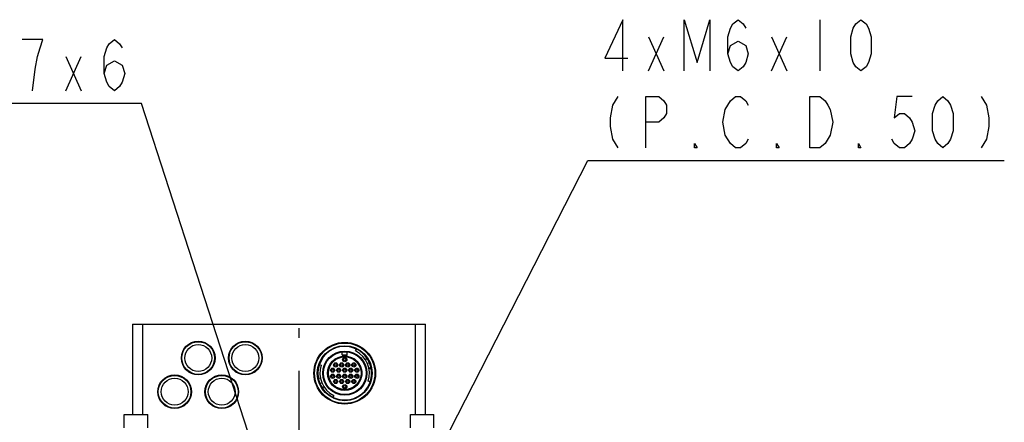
# Model space of a CAD drawing. Header units: millimetres. Extents: x 0 to 770, y -15 to 420.
# Tile 4 of 116: x 46 to 119, y 59 to 89. Entities that reach past the tile are written whole.
import ezdxf

# ---------------------------------------------------------------- set-up
doc = ezdxf.new("R2010")
doc.units = ezdxf.units.MM
doc.header["$LTSCALE"] = 32.67
doc.linetypes.add('CENTER', pattern=[0.6, 0.375, -0.075, 0.075, -0.075])
doc.layers.get('0').update_dxf_attribs({"linetype": 'CONTINUOUS'})
for name, color, linetype in [('ASSY', 7, 'CONTINUOUS'), ('AXIS', 7, 'CONTINUOUS'), ('DRA_ITEM', 7, 'CONTINUOUS'), ('ROUND', 7, 'CONTINUOUS')]:
    doc.layers.add(name, color=color, linetype=linetype)

msp = doc.modelspace()

# ---------------------------------------------------------------- linework, layer by layer
at = {"color": 7, "linetype": 'CONTINUOUS'}
for p, q in [((70.05457, 63.760688), (70.05457, 63.987076)), ((70.071607, 63.673188), (70.420168, 63.673188)), ((70.37957, 63.710688), (70.10457, 63.710688)), ((70.42957, 63.760688), (70.42957, 63.987076)), ((71.052977, 64.059577), (71.119174, 64.19418)), ((68.362945, 63.058024), (68.504766, 63.009169)), ((71.50457, 62.583196), (71.50457, 62.237432)), ((72.190732, 62.801676), (72.043664, 62.772168)), ((68.439948, 62.051856), (68.292836, 62.022563)), ((72.122145, 61.766113), (71.980252, 61.81476)), ((69.428741, 60.762992), (69.362347, 60.628486))]:
    msp.add_line(p, q, dxfattribs=at)
at = {"color": 9, "linetype": 'CONTINUOUS'}
for p, q in [((70.05457, 63.760688), (70.42957, 63.760688)), ((71.90741, 63.495492), (71.781724, 63.41362)), ((72.073088, 63.183688), (71.934898, 63.125348)), ((72.047812, 62.750837), (72.19522, 62.778605)), ((68.288382, 62.045642), (68.43583, 62.073192)), ((68.409918, 61.640379), (68.548194, 61.698516)), ((68.575138, 61.328332), (68.700944, 61.41002))]:
    msp.add_line(p, q, dxfattribs=at)
at = {"color": 7, "linetype": 'CONTINUOUS'}
for centre, radius in [((59.36707, 63.535688), 1.25), ((59.36707, 63.535688), 1.2125), ((59.36707, 63.535688), 1), ((62.86707, 63.535688), 1.25), ((62.86707, 63.535688), 1.2125), ((62.86707, 63.535688), 1), ((70.24207, 62.410688), 2.2875), ((70.24207, 62.410688), 1.637491), ((70.24207, 62.410688), 1.587492), ((70.24207, 62.410688), 1.275), ((70.24207, 62.410688), 1.262485), ((70.24207, 62.410688), 1.212489), ((69.56707, 63.025688), 0.156248), ((69.56707, 63.025688), 0.08125), ((70.01707, 63.025688), 0.156248), ((70.01707, 63.025688), 0.08125), ((70.24207, 63.415688), 0.156248), ((70.24207, 63.415688), 0.08125), ((70.46707, 63.025688), 0.156248), ((70.46707, 63.025688), 0.08125), ((70.91707, 63.025688), 0.156248), ((70.91707, 63.025688), 0.08125), ((57.61707, 61.035688), 1.25), ((57.61707, 61.035688), 1.2125), ((61.11707, 61.035688), 1.25), ((61.11707, 61.035688), 1.2125), ((69.34207, 62.635688), 0.156248), ((69.34207, 62.185688), 0.156248), ((69.34207, 62.635688), 0.08125), ((69.34207, 62.185688), 0.08125), ((69.79207, 62.635688), 0.156248), ((69.79207, 62.185688), 0.156248), ((69.79207, 62.635688), 0.08125), ((69.79207, 62.185688), 0.08125), ((70.24207, 62.635688), 0.156248), ((70.24207, 62.185688), 0.156248), ((70.24207, 62.635688), 0.08125), ((70.24207, 62.185688), 0.08125), ((70.69207, 62.635688), 0.156248), ((70.69207, 62.185688), 0.156248), ((70.69207, 62.635688), 0.08125), ((70.69207, 62.185688), 0.08125), ((71.14207, 62.635688), 0.156248), ((71.14207, 62.185688), 0.156248), ((71.14207, 62.635688), 0.08125), ((71.14207, 62.185688), 0.08125), ((57.61707, 61.035688), 1), ((61.11707, 61.035688), 1), ((69.56707, 61.795688), 0.156248), ((69.56707, 61.795688), 0.08125), ((70.01707, 61.795688), 0.156248), ((70.01707, 61.795688), 0.08125), ((70.24207, 61.405688), 0.156248), ((70.24207, 61.405688), 0.08125), ((70.46707, 61.795688), 0.156248), ((70.46707, 61.795688), 0.08125), ((70.91707, 61.795688), 0.156248), ((70.91707, 61.795688), 0.08125)]:
    msp.add_circle(centre, radius, dxfattribs=at)
at = {"color": 9, "linetype": 'CONTINUOUS'}
for radius in [2.237463, 2.03747]:
    msp.add_circle((70.24207, 62.410688), radius, dxfattribs=at)
at = {"color": 7, "linetype": 'CONTINUOUS'}
for centre, radius, start, end in [((70.24207, 62.410688), 1.9875, 22.88992149, 160.99177256), ((70.10457, 63.760688), 0.05, 180.00325201, 269.99935527), ((70.37957, 63.760688), 0.05, 270.003252, 359.99935527), ((70.24207, 62.410688), 1.8375, 341.0759603, 63.81250732), ((70.24207, 62.410688), 1.9875, 160.99596544, 22.88799052), ((70.24207, 62.410688), 1.8375, 160.99177256, 243.72831958)]:
    msp.add_arc(centre, radius, start, end, dxfattribs=at)
at = {"layer": 'ASSY', "color": 7, "linetype": 'CONTINUOUS'}
for p, q in [((53.86707, 58.360688), (53.86707, 59.360688)), ((53.86707, 59.360688), (55.61707, 59.360688)), ((55.61707, 58.360688), (55.61707, 59.360688)), ((75.11707, 58.360688), (75.11707, 59.360688)), ((75.11707, 59.360688), (76.86707, 59.360688)), ((76.86707, 58.360688), (76.86707, 59.360688))]:
    msp.add_line(p, q, dxfattribs=at)
at = {"layer": 'AXIS', "color": 7, "linetype": 'CENTER'}
msp.add_line((66.86707, 50.335688), (66.86707, 65.760422), dxfattribs=at)
at = {"layer": 'DRA_ITEM', "color": 2, "linetype": 'CONTINUOUS'}
for p, q in [((105.515867, 88.621471), (105.515867, 84.82147)), ((92.785871, 84.82147), (93.925869, 87.354807)), ((92.785871, 87.354807), (93.925869, 84.82147)), ((101.905868, 84.82147), (103.045867, 87.354807)), ((101.905868, 87.354807), (103.045867, 84.82147)), ((49.540104, 83.359483), (50.680107, 85.892811)), ((49.540104, 85.892811), (50.680107, 83.359483)), ((54.670106, 82.40948), (30.730106, 82.40948)), ((55.170106, 82.40948), (54.670106, 82.40948)), ((66.551405, 47.26602), (55.170106, 82.40948)), ((71.529026, 45.464806), (88.295867, 78.17147)), ((88.295867, 78.17147), (88.795867, 78.17147)), ((88.795867, 78.17147), (119.195867, 78.17147))]:
    msp.add_line(p, q, dxfattribs=at)
for points in [[(90.88587, 84.82147), (90.88587, 88.621471), (89.555869, 85.771475), (91.265867, 85.771475)], [(95.445864, 84.82147), (95.445864, 88.621471), (96.395869, 85.454807), (97.345865, 88.621471), (97.345865, 84.82147)], [(98.675866, 86.088134), (98.865869, 86.721471), (99.435868, 87.038139), (100.005868, 86.721471), (100.19587, 86.088134), (100.005868, 85.454807), (99.815865, 85.138138), (99.435868, 84.82147), (99.055872, 85.138138), (98.865869, 85.454807), (98.675866, 86.088134), (98.675866, 87.354807), (98.865869, 87.988135), (99.055872, 88.304803), (99.435868, 88.621471), (99.815865, 88.304803), (100.005868, 87.988135)], [(108.555866, 84.82147), (108.175869, 85.138138), (107.985866, 85.454807), (107.795864, 86.088134), (107.795864, 87.354807), (107.985866, 87.988135), (108.175869, 88.304803), (108.555866, 88.621471), (108.935871, 88.304803), (109.125865, 87.988135), (109.315868, 87.354807), (109.315868, 86.088134), (109.125865, 85.454807), (108.935871, 85.138138), (108.555866, 84.82147)], [(47.070104, 83.359483), (47.260107, 84.942815), (47.450105, 85.892811), (47.640108, 86.526147), (47.830106, 87.159484), (46.310107, 87.159484)], [(52.390105, 84.626147), (52.580108, 85.259483), (53.150107, 85.576143), (53.720106, 85.259483), (53.910104, 84.626147), (53.720106, 83.99281), (53.530108, 83.676151), (53.150107, 83.359483), (52.770106, 83.676151), (52.580108, 83.99281), (52.390105, 84.626147), (52.390105, 85.892811), (52.580108, 86.526147), (52.770106, 86.842816), (53.150107, 87.159484), (53.530108, 86.842816), (53.720106, 86.526147)], [(90.505865, 82.921469), (90.125868, 82.288133), (89.935865, 81.338137), (89.935865, 80.704801), (90.125868, 79.754805), (90.505865, 79.121468)], [(92.595868, 79.121468), (92.595868, 82.921469), (93.545864, 82.921469), (93.925869, 82.604801), (94.115863, 82.288133), (94.115863, 81.654805), (93.925869, 81.338137), (93.545864, 81.021469), (92.595868, 81.021469)], [(98.865869, 79.438137), (98.485863, 80.071473), (98.29587, 81.021469), (98.485863, 81.971474), (98.675866, 82.288133), (98.865869, 82.604801), (99.245866, 82.921469), (99.625871, 82.921469), (100.005868, 82.604801), (100.19587, 82.288133)], [(106.275869, 80.071473), (105.895863, 79.438137), (105.515867, 79.121468), (104.755864, 79.121468), (104.755864, 82.921469)], [(104.755864, 82.921469), (105.515867, 82.921469), (105.895863, 82.604801), (106.085866, 82.288133), (106.275869, 81.971474), (106.465871, 81.021469), (106.275869, 80.071473)], [(112.355867, 82.921469), (111.215868, 82.921469), (111.025865, 81.338137), (111.405871, 81.654805), (111.785868, 81.654805), (112.165864, 81.338137), (112.355867, 81.021469), (112.54587, 80.388141), (112.355867, 79.754805), (112.165864, 79.438137), (111.785868, 79.121468), (111.405871, 79.121468), (111.025865, 79.438137), (110.835872, 79.754805)], [(114.635864, 79.121468), (114.255867, 79.438137), (114.065865, 79.754805), (113.875871, 80.388141), (113.875871, 81.654805), (114.065865, 82.288133), (114.255867, 82.604801), (114.635864, 82.921469), (115.015869, 82.604801), (115.205863, 82.288133), (115.395866, 81.654805), (115.395866, 80.388141), (115.205863, 79.754805), (115.015869, 79.438137), (114.635864, 79.121468)], [(117.485869, 82.921469), (117.865866, 82.288133), (118.055869, 81.338137), (118.055869, 80.704801), (117.865866, 79.754805), (117.485869, 79.121468)], [(100.19587, 79.754805), (100.005868, 79.438137), (99.625871, 79.121468), (99.245866, 79.121468), (98.865869, 79.438137)], [(96.395869, 79.121468), (96.205866, 79.121468), (96.205866, 79.438137), (96.395869, 79.121468)], [(102.475867, 79.121468), (102.285865, 79.121468), (102.285865, 79.438137), (102.475867, 79.121468)], [(108.555866, 79.121468), (108.365863, 79.121468), (108.365863, 79.438137), (108.555866, 79.121468)]]:
    msp.add_lwpolyline(points, dxfattribs=at)
at = {"layer": 'ROUND', "color": 7, "linetype": 'CONTINUOUS'}
for p, q in [((54.49207, 66.035688), (54.49207, 59.360688)), ((54.49207, 66.035688), (76.24207, 66.035688)), ((76.24207, 59.360688), (76.24207, 66.035688))]:
    msp.add_line(p, q, dxfattribs=at)
at = {"layer": 'ROUND', "color": 9, "linetype": 'CONTINUOUS'}
for p, q in [((55.24207, 66.035688), (55.24207, 59.360688)), ((75.49207, 59.360688), (75.49207, 66.035688))]:
    msp.add_line(p, q, dxfattribs=at)

doc.saveas('drawing.dxf')
